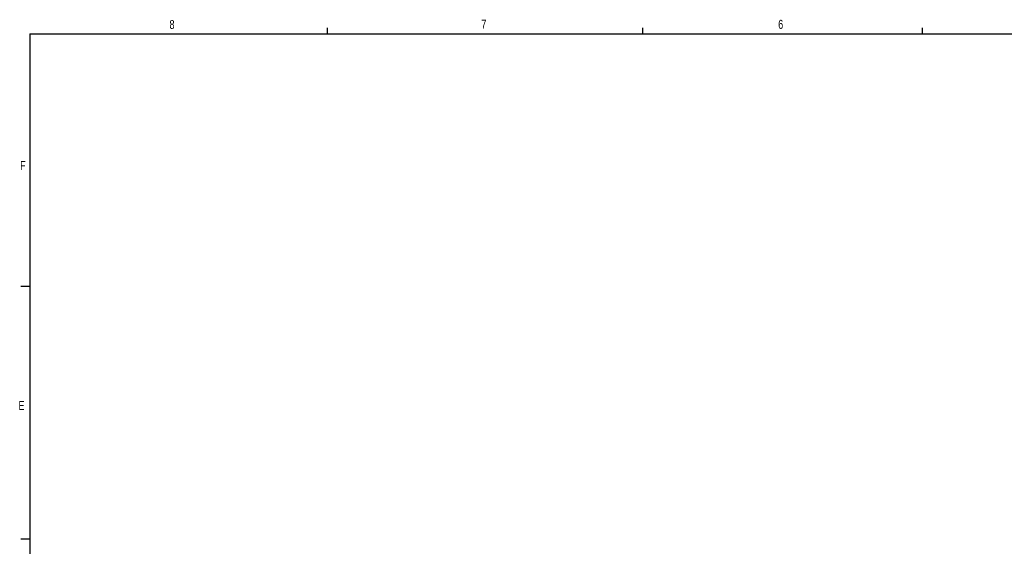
# Model space of a CAD drawing. Header units: inches. Extents: x 0.3 to 34.1, y 0.2 to 21.7.
# Tile 13 of 26: x 0.4 to 14, y 14.3 to 21.6. Entities that reach past the tile are written whole.
import ezdxf

# ---------------------------------------------------------------- set-up
doc = ezdxf.new("R2010")
doc.units = ezdxf.units.IN
doc.header["$MEASUREMENT"] = 0
doc.layers.add('SLD-0', color=7, linetype='Continuous', lineweight=25)
doc.styles.add('SLDTEXTSTYLE0', font='TXT', dxfattribs={"width": 0.75})

msp = doc.modelspace()

# ---------------------------------------------------------------- linework, layer by layer
at = {"layer": 'SLD-0'}
for p, q in [((4.648, 21.411), (4.648, 21.495)), ((9.023, 21.411), (9.023, 21.495)), ((12.898, 21.411), (12.898, 21.495)), ((0.523, 21.411), (33.523, 21.411)), ((0.523, 21.411), (0.523, 0.411)), ((0.523, 17.911), (0.398, 17.911)), ((0.523, 14.411), (0.398, 14.411))]:
    msp.add_line(p, q, dxfattribs=at)

# ---------------------------------------------------------------- texts
at = {"color": 7, "linetype": 'Continuous', "lineweight": 0, "char_height": 0.125, "attachment_point": 1, "style": 'SLDTEXTSTYLE0'}
for s, insert in [('8', (2.46, 21.605)), ('7', (6.782, 21.608)), ('6', (10.897, 21.607)), ('F', (0.389, 19.653)), ('E', (0.366, 16.325))]:
    msp.add_mtext(s, dxfattribs=dict(at, insert=insert))

doc.saveas('drawing.dxf')
